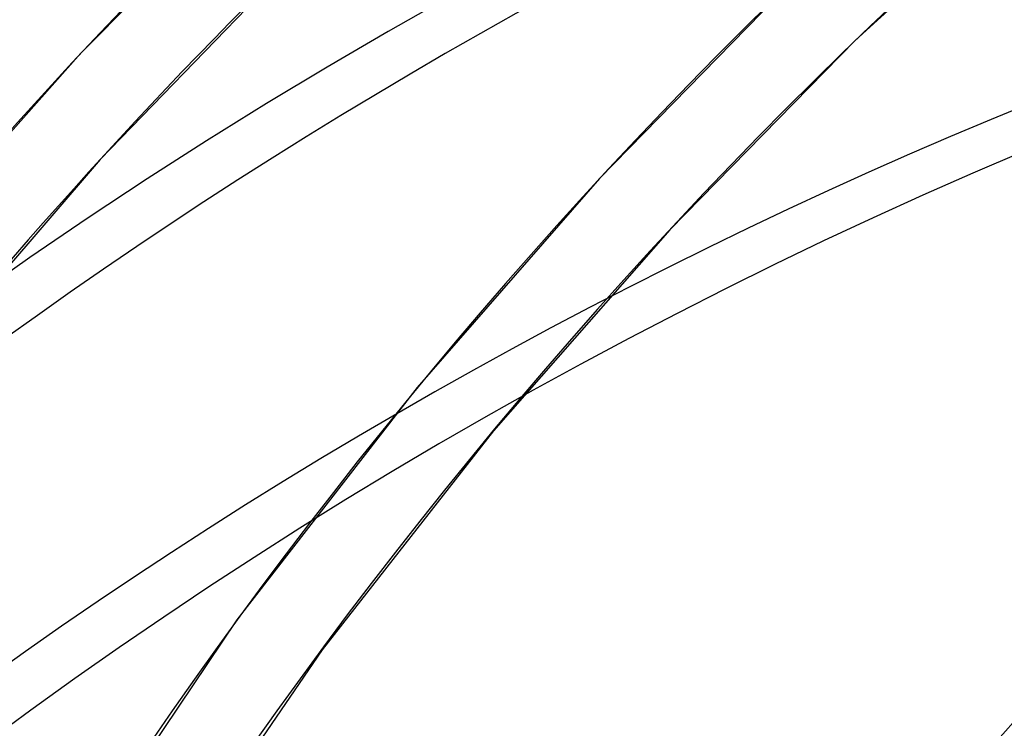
# Model space of a CAD drawing. Header units: millimetres. Extents: x -192 to 186, y -241 to 236.
# Tile 24 of 89: x -101 to -83, y 122 to 135. Entities that reach past the tile are written whole.
import ezdxf

# ---------------------------------------------------------------- set-up
doc = ezdxf.new("R2010")
doc.units = ezdxf.units.MM
doc.layers.add('MAIN-1', color=7, linetype='Continuous')
doc.layers.add('MAIN-2', color=7, linetype='Continuous')

msp = doc.modelspace()

# ---------------------------------------------------------------- linework, layer by layer
at = {"layer": 'MAIN-1'}
for centre, major_axis, start_param, end_param in [((-0.5, -0.433), (108.018, -124.728), 0.713724, 3.400514), ((-3.25, -2.815), (-104.417, 120.571), -0.857072, 0)]:
    msp.add_ellipse(centre, major_axis=major_axis, ratio=0.75, start_param=start_param, end_param=end_param, dxfattribs=at)
at = {"layer": 'MAIN-2'}
for p, q in [((-96.136, 137.779), (-99.63, 134.233)), ((-81.838, 137.753), (-85.425, 134.47)), ((-95.459, 136.228), (-99.274, 132.283)), ((-86.593, 135.546), (-90.119, 131.931)), ((-85.425, 134.47), (-88.831, 130.99)), ((-99.63, 134.233), (-102.956, 130.484)), ((-99.274, 132.283), (-102.881, 128.084)), ((-90.119, 131.931), (-93.464, 128.097)), ((-88.831, 130.99), (-92.065, 127.301)), ((-93.464, 128.097), (-96.768, 123.831)), ((-92.065, 127.301), (-95.205, 123.284)), ((-96.768, 123.831), (-100.821, 117.81)), ((-95.205, 123.284), (-99.103, 117.57))]:
    msp.add_line(p, q, dxfattribs=at)
for centre, major_axis, start_param, end_param in [((12.606, 10.917), (-114.658, 132.395), -1.616769, -0.097375), ((12.606, 10.917), (113.62, -131.197), 1.525469, 3.043573), ((8.206, 7.106), (-114.658, 132.395), -1.616769, -0.097375), ((8.206, 7.106), (113.62, -131.197), 1.524472, 3.04457), ((3.806, 3.296), (-114.658, 132.395), -1.616769, -0.097375), ((3.806, 3.296), (113.62, -131.197), 1.524472, 3.04457), ((0, 0), (-107.363, 123.972), -2.427868, 0.713724), ((-2.75, -2.382), (-103.763, 119.815), -0.857072, 0.214469), ((12.606, 10.917), (-114.658, 132.395), -0.045973, 0.713724), ((12.606, 10.917), (113.62, -131.197), 3.096265, 3.855317), ((17.006, 14.727), (-109.47, 126.405), -0.044014, 0.713724), ((17.006, 14.727), (108.432, -125.206), 3.097518, 3.528218), ((21.406, 18.538), (-104.281, 120.414), -0.04263, 0.713724), ((8.206, 7.106), (113.62, -131.197), 3.095268, 3.855317), ((21.406, 18.538), (103.244, -119.216), 3.100074, 3.490383), ((21.406, 18.538), (-96.188, 111.068), -0.039306, 0.713724), ((21.406, 18.538), (95.15, -109.87), 3.10264, 3.398136), ((21.406, 18.538), (-88.094, 101.723), -0.036331, 0.713724)]:
    msp.add_ellipse(centre, major_axis=major_axis, ratio=0.75, start_param=start_param, end_param=end_param, dxfattribs=at)

doc.saveas('drawing.dxf')
